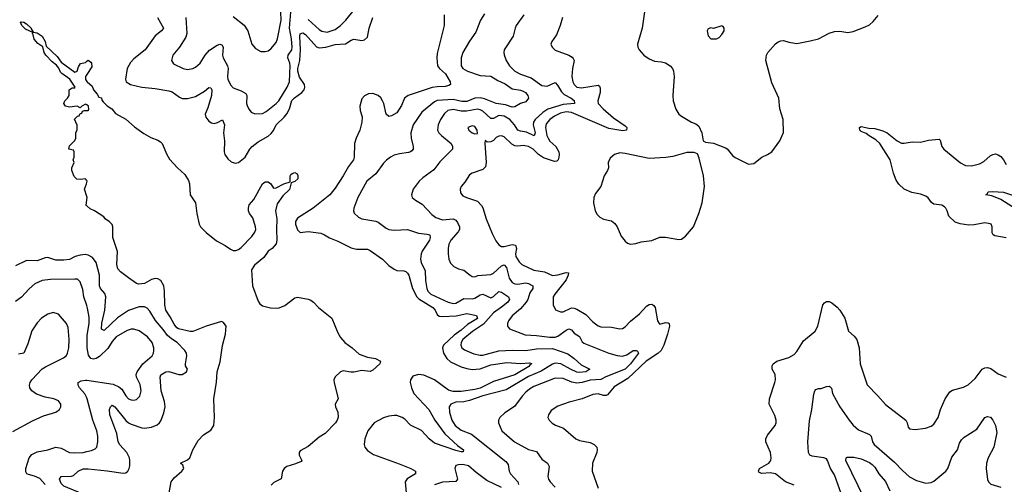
# Model space of a CAD drawing. Header units: inches. Extents: x 1245430 to 1420861, y 606325 to 671315.
# Tile 221 of 256: x 1359500 to 1366835, y 641892 to 645354. Entities that reach past the tile are written whole.
import ezdxf

# ---------------------------------------------------------------- set-up
doc = ezdxf.new("R2010")
doc.units = ezdxf.units.IN
doc.header["$MEASUREMENT"] = 0
doc.layers.add('B3654', color=7, linetype='Continuous')
doc.layers.add('B3664', color=7, linetype='Continuous')

msp = doc.modelspace()

# ---------------------------------------------------------------- linework, layer by layer
at = {"layer": 'B3654', "color": 5}
for points, elevation in [([(1360000, 644718.5), (1359990, 644725.2), (1359962, 644710), (1359950, 644698), (1359928.9, 644708.9), (1359870, 644702.9), (1359842, 644710), (1359836.5, 644716.5), (1359829, 644730), (1359836, 644750), (1359857.2, 644770), (1359868.7, 644790), (1359868, 644830), (1359890, 644844.7), (1359910, 644844.7), (1359913.2, 644850), (1359874.5, 644910), (1359813.3, 644953.3), (1359803.7, 644963.7), (1359792.5, 644992.5), (1359774.8, 645014.8), (1359740.8, 645040.8), (1359694.3, 645090), (1359682, 645110), (1359672, 645152), (1359635.3, 645175.3), (1359608, 645208), (1359601.6, 645241.6), (1359596, 645250), (1359599, 645259), (1359543.9, 645283.9), (1359516.9, 645310), (1359505.4, 645334.6), (1359510, 645338.8), (1359530, 645334.6), (1359550, 645321.7), (1359586, 645290), (1359584.5, 645284.5), (1359600.7, 645260.7), (1359630, 645255.6), (1359667.6, 645230), (1359690.2, 645190.2), (1359697.4, 645157.4), (1359778.6, 645078.6), (1359810, 645037.6), (1359910, 644962), (1359929.3, 644970.7), (1359937.2, 645002.8), (1359954, 645026), (1359990, 645034.8), (1360000, 645043.4)], 780), ([(1360000, 644944.9), (1359990.6, 644930), (1359990, 644907.3), (1360000, 644894)], 780), ([(1360000, 644156), (1359999, 644159), (1359990, 644168), (1359950, 644162), (1359924.7, 644164.7), (1359904.7, 644184.7), (1359888, 644230), (1359888, 644250), (1359906, 644290), (1359898, 644310), (1359906, 644330), (1359906, 644370), (1359902, 644382), (1359866, 644390), (1359870, 644414), (1359910, 644454), (1359918, 644470), (1359918, 644510), (1359927.3, 644532.7), (1359927.3, 644567.3), (1359908.4, 644611.6), (1359930, 644634), (1359942, 644638), (1359950, 644654), (1359962, 644658), (1359967.3, 644672.7), (1359982, 644678), (1360000, 644678)], 780), ([(1360000, 644036), (1359982, 644090), (1359997.2, 644130), (1360000, 644141.7)], 780), ([(1360000, 643965.8), (1359995.3, 643970), (1360000, 644012)], 780), ([(1360000, 643602), (1359990, 643603.8), (1359950, 643600.5), (1359912.4, 643590), (1359870, 643568.1), (1359830, 643561.3), (1359770, 643561.9), (1359710, 643581.5), (1359690, 643580.2), (1359630, 643557.3), (1359550, 643559.8), (1359470, 643519.8)], 820), ([(1360000, 643223.2), (1359977.8, 643290), (1359970, 643344), (1359950, 643401.2), (1359930, 643419.5), (1359910, 643421.6), (1359730, 643419.3), (1359667.3, 643410), (1359613.2, 643386.8), (1359570.8, 643349.2), (1359512.8, 643287.2), (1359470, 643253)], 840), ([(1359450, 642285.2), (1359594.6, 642365.4), (1359677.4, 642402.6), (1359770, 642430.7), (1359796, 642450), (1359806, 642470), (1359806, 642490), (1359790, 642514), (1359755.3, 642530), (1359690, 642540.4), (1359624.5, 642564.5), (1359589.7, 642590), (1359575.8, 642610), (1359572.4, 642630), (1359577.7, 642650), (1359589.7, 642670), (1359667.3, 642752.7), (1359691.5, 642768.5), (1359826.5, 642833.5), (1359847.6, 642852.4), (1359857.2, 642870), (1359866, 642910), (1359868.2, 642970), (1359860.7, 643060.7), (1359849.7, 643090), (1359790, 643158.7), (1359750, 643171.3), (1359710, 643159.6), (1359663.8, 643130), (1359630, 643095.6), (1359590, 643035.1), (1359561.7, 642938.3), (1359530, 642869.7), (1359490, 642861.7)], 860), ([(1360000, 642537.5), (1359985.2, 642565.2), (1359945.3, 642610), (1359935.3, 642630), (1359936.3, 642650), (1359956.9, 642663.1), (1359990, 642669.4), (1360000, 642667.8)], 840), ([(1359690, 641891.8), (1359650, 641935.7), (1359610, 641953.5), (1359564.8, 641964.8), (1359554.5, 641970), (1359545.6, 641985.6), (1359547.1, 642010), (1359570.6, 642089.4), (1359590, 642114), (1359630, 642134.7), (1359709, 642150), (1359769.7, 642170.3), (1359810, 642161.7), (1359870, 642130.2), (1359910, 642126), (1359974, 642130), (1360000, 642135.9)], 840), ([(1360000, 641784.1), (1359930, 641837.4), (1359830, 641878.8), (1359810, 641898.9), (1359796, 641930), (1359810, 641950.2), (1359887, 641953), (1359902, 641958), (1359934.7, 641990), (1359973.5, 642006.5), (1360000, 642006.8)], 820)]:
    msp.add_lwpolyline(points, dxfattribs=dict(at, elevation=elevation))
at = {"layer": 'B3664', "color": 5}
for points, elevation in [([(1361650, 645354.7), (1361730, 645279.7), (1361750, 645267.6), (1361790, 645261.4), (1361850, 645279.8), (1361890, 645309.2), (1361930, 645349.2), (1361992.9, 645427.1)], 840), ([(1364158, 645430), (1364137.4, 645290), (1364103.8, 645170), (1364105.5, 645150), (1364114.4, 645130), (1364149.2, 645089.2), (1364190, 645061.7), (1364230, 645045.7), (1364280.5, 645040.5), (1364310, 645031.8), (1364345.5, 645010), (1364363.1, 644990), (1364371.6, 644970), (1364376.5, 644930), (1364364.7, 644790), (1364369.2, 644749.2), (1364387.5, 644687.5), (1364410, 644650.4), (1364430, 644634.3), (1364504.4, 644590), (1364536.7, 644576.7), (1364559.6, 644559.6), (1364580.7, 644510), (1364591, 644451), (1364610, 644441), (1364670, 644434), (1364758, 644398), (1364770, 644390.7), (1364810, 644342), (1364830, 644327.7), (1364930, 644278), (1364970, 644282), (1365029.2, 644330), (1365070, 644348.2), (1365102.7, 644370), (1365162.7, 644450), (1365190, 644514), (1365187.3, 644610), (1365162, 644690), (1365155.4, 644770), (1365102.6, 644882.6), (1365058.4, 645050), (1365064.2, 645090), (1365074, 645110), (1365130, 645172.7), (1365150, 645188), (1365170, 645196.3), (1365190, 645199.1), (1365230, 645186), (1365290, 645176.4), (1365390, 645195.5), (1365450, 645210.6), (1365530, 645252.7), (1365570, 645264.4), (1365610, 645268.2), (1365670, 645258), (1365710, 645264.9), (1365799.7, 645300.3), (1365830, 645316.4), (1365859.3, 645340.7), (1365895.4, 645384.6)], 920), ([(1360527.1, 645370), (1360570.3, 645290), (1360555.5, 645270), (1360510, 645234.3), (1360435.5, 645130), (1360350, 645061.8), (1360324.6, 645035.4), (1360300.9, 644990), (1360287.8, 644910), (1360292.9, 644890), (1360326.4, 644870), (1360410, 644851.8), (1360510, 644842.1), (1360610, 644824.6), (1360635.3, 644815.3), (1360690, 644775.2), (1360710, 644767.5), (1360750, 644767.3), (1360810, 644781.4), (1360877.9, 644822.1), (1360910, 644847.6), (1360924.7, 644844.7), (1360930.7, 644830.7), (1360928.8, 644790), (1360902.1, 644697.9), (1360883, 644650), (1360886.3, 644626.3), (1360910, 644596.9), (1360930, 644584.7), (1360950, 644580.2), (1360972.7, 644587.3), (1361010, 644608.2), (1361024.7, 644570), (1361019.5, 644510), (1361026.4, 644450), (1361023.1, 644370), (1361028.8, 644350), (1361050, 644318), (1361074.4, 644294.4), (1361104.6, 644284.6), (1361130, 644288.9), (1361178.9, 644330), (1361214.3, 644390), (1361233, 644410), (1361277.5, 644442.5), (1361350, 644485.8), (1361373.8, 644506.2), (1361390, 644527.1), (1361410.5, 644570), (1361470, 644626.5), (1361490, 644652.9), (1361509.9, 644690), (1361527.6, 644752.4), (1361547.7, 644772.3), (1361601.8, 644810), (1361619.6, 644830), (1361624.3, 644850), (1361621.2, 644870), (1361584.4, 644924.4), (1361572, 644970), (1361572.5, 644990), (1361586.9, 645050), (1361591.9, 645130), (1361587.8, 645230), (1361590.7, 645249.3), (1361610, 645256.6), (1361630, 645242.6), (1361710, 645151), (1361730, 645143.3), (1361780.5, 645150), (1361850, 645169.3), (1361926.6, 645173.4), (1361970, 645201.1), (1361990, 645208.4), (1362050, 645199.3), (1362070, 645204.5), (1362090, 645224.2), (1362104.8, 645290), (1362129.9, 645369.9)], 820), ([(1360736.9, 645370), (1360746.5, 645250), (1360737, 645223), (1360690.9, 645149.1), (1360641.1, 645090), (1360630.4, 645050), (1360645.3, 645025.2), (1360718.8, 644990), (1360750, 644983.1), (1360790, 644988.8), (1360810, 644999.5), (1360844, 645030), (1360880.8, 645090), (1360914.6, 645125.4), (1360970, 645163.5), (1360990, 645171), (1361006.4, 645166.4), (1361016.1, 645150), (1361011.9, 645090), (1361015.6, 645070), (1361047.6, 645010), (1361052, 644990), (1361047.3, 644930), (1361050, 644911.3), (1361070, 644868), (1361090, 644845.3), (1361150, 644824.2), (1361184.2, 644804.2), (1361191.6, 644790), (1361189, 644730), (1361193.5, 644713.5), (1361206.3, 644686.3), (1361224.3, 644664.3), (1361252.8, 644652.8), (1361310, 644655.6), (1361336.3, 644670), (1361410, 644728.1), (1361429.9, 644750.1), (1361492.9, 644850), (1361509.8, 644890), (1361514.5, 645010), (1361512.5, 645030), (1361496.7, 645070), (1361500.2, 645090), (1361527.9, 645130), (1361530.6, 645149.4), (1361526.2, 645210), (1361510.6, 645290), (1361519.3, 645410)], 840), ([(1361090, 645378.4), (1361171.5, 645311.5), (1361199.1, 645270), (1361230.3, 645170.3), (1361258, 645138), (1361295.8, 645115.8), (1361330, 645115.8), (1361350, 645121.3), (1361370, 645136.4), (1361410, 645183.1), (1361421.8, 645210), (1361448.9, 645350), (1361445.7, 645410)], 860), ([(1362661.7, 645390), (1362662.4, 645310), (1362610, 645101.2), (1362607.2, 645070), (1362613.7, 645010), (1362628.3, 644990), (1362671.1, 644951.1), (1362706.6, 644890), (1362709.2, 644870), (1362697.7, 644862.3), (1362670, 644855.5), (1362610, 644854.6), (1362571.9, 644848.1), (1362394.6, 644790), (1362367.1, 644770), (1362345.2, 644714.8), (1362310, 644660.5), (1362270, 644638), (1362250, 644632.8), (1362229.8, 644650), (1362212.5, 644730), (1362203.9, 644750), (1362190, 644771.1), (1362170, 644789.7), (1362130, 644804.5), (1362099.5, 644800.5), (1362070, 644786.9), (1362050, 644764.5), (1362033.8, 644710), (1362037.4, 644677.4), (1362050.3, 644630), (1362050.2, 644590), (1362034.4, 644530), (1362006.4, 644470), (1361995, 644430), (1361992, 644330), (1361986.9, 644310), (1361950, 644258.7), (1361911.1, 644190), (1361850, 644098), (1361811.4, 644050), (1361687.3, 643950), (1361570, 643875), (1361554.7, 643850), (1361555.8, 643830), (1361570, 643788.4), (1361588.8, 643768.8), (1361650, 643775.9), (1361743.9, 643763.9), (1361771.7, 643751.7), (1361807.6, 643727.6), (1361870, 643703.5), (1361970, 643653.4), (1362010, 643645), (1362090, 643644.2), (1362110, 643635.2), (1362203.1, 643570), (1362250, 643523.1), (1362290, 643494.6), (1362310, 643484.6), (1362362.8, 643482.8), (1362377.1, 643477.1), (1362390, 643466.4), (1362398.6, 643450), (1362426, 643350), (1362458, 643290), (1362473.8, 643273.8), (1362578, 643210), (1362594.5, 643190), (1362610, 643158), (1362625.9, 643145.9), (1362650, 643141.8), (1362752.7, 643147.3), (1362830, 643164.8), (1362903.6, 643150), (1362910, 643128.2), (1362836.8, 643083.2), (1362790, 643041.6), (1362735.9, 643004.1), (1362658.3, 642930), (1362650.6, 642910), (1362657, 642870), (1362681.2, 642830), (1362710, 642805.5), (1362790, 642766.5), (1362830, 642754.1), (1362870, 642748.7), (1362930, 642753.6), (1363010, 642782.6), (1363130, 642798.7), (1363230, 642793.3), (1363298.3, 642798.3), (1363313.4, 642793.4), (1363313.8, 642790), (1363299.3, 642780.7), (1363292.1, 642770), (1363190, 642707.1), (1363030, 642657.5), (1362930, 642608.3), (1362890, 642597.5), (1362790, 642582.7), (1362730, 642584.4), (1362694.6, 642594.6), (1362590, 642671.3), (1362510, 642706), (1362470, 642711.1), (1362430, 642697), (1362410.8, 642670), (1362409.1, 642650), (1362418.3, 642610), (1362437.3, 642570), (1362548.7, 642450), (1362592.1, 642370), (1362668.5, 642268.5), (1362762.4, 642182.4), (1362805.3, 642150), (1362804.7, 642135.3), (1362790, 642134.7), (1362750, 642144.9), (1362590, 642197.9), (1362550, 642230.4), (1362492.5, 642292.5), (1362412, 642332), (1362370, 642378.1), (1362350, 642391.1), (1362310, 642404.5), (1362290, 642405.4), (1362250, 642401.2), (1362210, 642388.6), (1362142, 642350), (1362093.7, 642290), (1362071, 642230), (1362066, 642190), (1362070.3, 642170), (1362090, 642145.2), (1362134.8, 642114.8), (1362326.2, 642046.2), (1362414.4, 642010), (1362448.7, 641990), (1362448.8, 641970), (1362386.7, 641933.3), (1362372.4, 641910), (1362378.3, 641830)], 820), ([(1362963.9, 645396.1), (1362934, 645350), (1362899.1, 645260.9), (1362850, 645193.6), (1362802.2, 645110), (1362789.2, 645070), (1362789.2, 645010), (1362800.3, 644990), (1362836.4, 644970), (1362930, 644936.6), (1363010, 644932.5), (1363060.9, 644900.9), (1363116.9, 644876.9), (1363170, 644838.4), (1363230, 644828.1), (1363250, 644819.9), (1363267.6, 644810), (1363286.6, 644790), (1363290, 644767.8), (1363270, 644741.6), (1363230, 644728.9), (1363190, 644704.8), (1363170, 644702.6), (1363118.3, 644718.3), (1363049, 644729), (1362963.6, 644763.6), (1362930, 644771.9), (1362890, 644767.8), (1362830, 644744.6), (1362794.8, 644745.2), (1362730, 644760.1), (1362610, 644750.4), (1362590, 644741.2), (1362496, 644664), (1362431.1, 644570), (1362412.8, 644510), (1362415.4, 644470), (1362432.6, 644410), (1362430.2, 644390), (1362422.2, 644377.8), (1362411.9, 644368.1), (1362396.7, 644363.3), (1362330, 644355.3), (1362290, 644343.1), (1362261.3, 644330), (1362232.6, 644307.4), (1362210, 644283.6), (1362154.2, 644205.8), (1362086.5, 644150), (1362018.9, 644030), (1361990.3, 643950), (1361986.4, 643930), (1361992.2, 643912.2), (1362023.4, 643883.4), (1362050, 643868.9), (1362153.1, 643853.1), (1362170, 643846.3), (1362230, 643800.9), (1362250, 643791.7), (1362290, 643786), (1362390, 643791.4), (1362470, 643763.2), (1362536.8, 643756.8), (1362555.8, 643750), (1362558.8, 643730), (1362553.7, 643710), (1362499.1, 643630), (1362490.9, 643610), (1362485.5, 643570), (1362490, 643544.9), (1362521.7, 643481.7), (1362524.4, 643410), (1362533.5, 643350), (1362539.7, 643330), (1362562.3, 643310), (1362692.2, 643250), (1362730, 643240.5), (1362750, 643242.8), (1362810, 643276), (1362870, 643274.4), (1362890, 643279.8), (1362930, 643303.8), (1362950, 643308.4), (1363010, 643281.5), (1363030, 643292.3), (1363070, 643327.7), (1363090, 643323.5), (1363141.8, 643290), (1363149.5, 643270), (1363136.4, 643250), (1363090, 643211.7), (1363029.1, 643170.9), (1362955.6, 643084.4), (1362873.5, 643030), (1362801.5, 642970), (1362788.4, 642950), (1362785.4, 642930), (1362793.1, 642910), (1362813.1, 642893.1), (1362883.5, 642863.5), (1362930, 642854.3), (1362950, 642855.3), (1363070, 642885.8), (1363170, 642891.7), (1363270, 642889.6), (1363350, 642901.6), (1363470, 642903), (1363584.4, 642864.4), (1363630.3, 642830), (1363682.1, 642782.1), (1363747.7, 642750), (1363716.5, 642730), (1363670, 642724.5), (1363650, 642729), (1363603.8, 642750), (1363530.8, 642790.8), (1363490, 642794.3), (1363470, 642787.6), (1363384, 642736), (1363290, 642694.3), (1363124.6, 642595.4), (1362950, 642550.3), (1362850, 642516), (1362810, 642507.8), (1362750, 642503.4), (1362710.9, 642489.1), (1362700.2, 642470), (1362701.2, 642430), (1362720.1, 642370), (1362743.5, 642330), (1362790, 642295), (1362866.8, 642266.8), (1363121.3, 642061.3), (1363139, 642039), (1363146.5, 641990), (1363155.9, 641970), (1363210.2, 641910), (1363215.3, 641890)], 840), ([(1363254.9, 645390), (1363199.3, 645310), (1363190.2, 645290), (1363175.8, 645230), (1363110.3, 645130), (1363105.7, 645110), (1363108.7, 645091.3), (1363124.4, 645050), (1363150, 645008.8), (1363190, 644969.1), (1363230, 644946.9), (1363310, 644919.7), (1363390, 644862.7), (1363430, 644857.4), (1363490, 644886.5), (1363506.6, 644866.6), (1363535.3, 644815.3), (1363556.6, 644796.6), (1363607.9, 644770), (1363630, 644751.2), (1363632.2, 644730), (1363550, 644721.9), (1363433.4, 644686.6), (1363397.6, 644662.4), (1363340.2, 644610), (1363327, 644590), (1363325.5, 644570), (1363340.1, 644510), (1363331.9, 644488.1), (1363275, 644515), (1363230, 644521.9), (1363211.3, 644531.3), (1363185.8, 644570), (1363150.4, 644610), (1363110, 644634.6), (1363070, 644640.4), (1363030, 644618.7), (1363010, 644617), (1362950, 644671.1), (1362930, 644683.2), (1362910, 644686.7), (1362829, 644671), (1362790, 644672.4), (1362730, 644683.9), (1362690, 644676.7), (1362665.1, 644654.9), (1362635.5, 644610), (1362618.2, 644570), (1362613, 644530), (1362622.4, 644510), (1362642.2, 644490), (1362714.4, 644430), (1362725, 644410), (1362723.2, 644390), (1362630, 644294), (1362586, 644234), (1362504.3, 644175.7), (1362477.1, 644150), (1362430.8, 644090), (1362419.1, 644050), (1362424.9, 644030), (1362447.7, 644010), (1362498.4, 643978.4), (1362570, 643903.2), (1362600.2, 643880.2), (1362650, 643863.8), (1362730, 643870.1), (1362750, 643860.5), (1362762.8, 643842.8), (1362776.8, 643810), (1362776.4, 643790), (1362766.9, 643773.1), (1362712.3, 643710), (1362698.3, 643681.7), (1362692.2, 643650), (1362691.2, 643610), (1362697.2, 643570), (1362710, 643540.3), (1362735.3, 643515.3), (1362770, 643497.6), (1362808.1, 643488.1), (1362855.5, 643450), (1362870, 643441.7), (1362890, 643438.3), (1362913.3, 643446.7), (1363010, 643455.6), (1363030, 643465), (1363090, 643521.1), (1363110, 643526.4), (1363126.8, 643506.8), (1363147.2, 643427.2), (1363170, 643396.5), (1363190, 643385.1), (1363210, 643382.8), (1363270, 643393.8), (1363290, 643388.7), (1363322.3, 643370), (1363322.4, 643350), (1363301.5, 643318.5), (1363286.4, 643270), (1363274, 643250), (1363230, 643200.8), (1363170, 643147.1), (1363141.8, 643110), (1363134.9, 643090), (1363135.3, 643070), (1363150.2, 643050.2), (1363265.8, 643005.8), (1363350, 643001.3), (1363450, 642987.8), (1363490, 642989.5), (1363510, 642995.5), (1363570, 643040.1), (1363590.1, 643050.1), (1363610, 643043.1), (1363630, 643017.3), (1363670, 642992.3), (1363690, 642954.9), (1363703.4, 642943.4), (1363889, 642869), (1363950, 642852.1), (1363990, 642847.7), (1364023.6, 642856.4), (1364070, 642889.2), (1364093.4, 642890), (1364103.2, 642883.2), (1364109.1, 642870), (1364049.7, 642790), (1364010, 642750.6), (1363866.7, 642693.3), (1363830, 642672.8), (1363750, 642669.1), (1363690, 642650.7), (1363650, 642644.9), (1363613.3, 642653.4), (1363550, 642680.2), (1363490, 642683.2), (1363330, 642621.3), (1363298, 642602), (1363270, 642578.2), (1363243.5, 642550), (1363186.8, 642473.2), (1363114.8, 642425.2), (1363076.4, 642390), (1363067, 642370), (1363067.4, 642350), (1363092.2, 642290), (1363187, 642210), (1363290, 642151.1), (1363350, 642136.1), (1363390, 642078.9), (1363432.7, 642050), (1363445.5, 642025.5), (1363435.3, 641950), (1363440.3, 641930), (1363452.1, 641912.1), (1363488.7, 641870)], 860), ([(1363543.1, 645370), (1363526.5, 645310), (1363499.4, 645240.6), (1363464.4, 645190), (1363457.6, 645170), (1363465.7, 645150), (1363490, 645127.2), (1363590, 645089.1), (1363614.9, 645074.9), (1363624.2, 645064.2), (1363630.3, 645050), (1363617.4, 644990), (1363612.8, 644930), (1363620.6, 644890), (1363630.2, 644870), (1363651.8, 644851.8), (1363685.2, 644845.2), (1363810, 644865.5), (1363818.4, 644858.4), (1363824.5, 644844.4), (1363825.2, 644810), (1363806.9, 644750), (1363810.2, 644730), (1363847.5, 644690), (1363923.5, 644623.5), (1364010, 644562.8), (1364022, 644550), (1364021.3, 644530), (1363993.5, 644526.5), (1363890, 644542.1), (1363610, 644661.5), (1363570, 644667.8), (1363530, 644657.6), (1363484.1, 644635.9), (1363449.1, 644610), (1363423.1, 644576.9), (1363417.3, 644550), (1363428.3, 644491.7), (1363437.7, 644470), (1363450, 644449.1), (1363494.2, 644410), (1363516.8, 644370), (1363519.5, 644350), (1363515.9, 644330), (1363511.3, 644308.7), (1363501.6, 644298.4), (1363483.9, 644296.1), (1363403.3, 644323.3), (1363365, 644350), (1363326.3, 644390), (1363291.1, 644410), (1363250, 644416.5), (1363210, 644411.9), (1363190, 644414.3), (1363166.6, 644426.6), (1363110, 644479.8), (1363090, 644487.4), (1363070, 644486.2), (1363050, 644475.6), (1363030, 644454), (1363010, 644443), (1362982, 644442), (1362967.5, 644452.5), (1362965.5, 644434.5), (1362976.3, 644290), (1362970, 644257), (1362950, 644236.9), (1362870, 644211.3), (1362850, 644197.6), (1362816.2, 644143.8), (1362788.2, 644110), (1362780.4, 644090), (1362783.4, 644063.4), (1362801.4, 644041.4), (1362827.9, 644027.9), (1362910, 644002), (1362940.4, 643970), (1362951.2, 643951.2), (1362976.3, 643870), (1363019.7, 643759.7), (1363047, 643707), (1363070, 643677.5), (1363090, 643665), (1363110, 643664.6), (1363170, 643678.9), (1363193.9, 643673.9), (1363200.5, 643650), (1363194.2, 643610), (1363197.3, 643590), (1363220.3, 643550), (1363242, 643530), (1363330, 643488.5), (1363410, 643475.3), (1363470, 643448.2), (1363510, 643452.9), (1363570, 643471.5), (1363588.4, 643468.4), (1363587.3, 643450), (1363570, 643415.8), (1363486.2, 643310), (1363474.9, 643290), (1363474, 643230), (1363492.3, 643192.3), (1363530, 643178.4), (1363550, 643178), (1363610, 643206), (1363630, 643204.9), (1363650, 643197.3), (1363716.7, 643156.7), (1363770, 643101.7), (1363810, 643072.9), (1363830, 643065.8), (1363910, 643062), (1363970, 643050.2), (1363990, 643053.4), (1364010, 643064.5), (1364050, 643108.4), (1364117, 643163), (1364170, 643219.6), (1364190, 643231.6), (1364210, 643233.7), (1364224.6, 643224.6), (1364234.9, 643210), (1364251.3, 643111.3), (1364263.8, 643090), (1364270, 643086), (1364310, 643096.9), (1364330, 643095.3), (1364338, 643090), (1364340.9, 643070), (1364325.9, 643010), (1364298.5, 642930), (1364278.1, 642890), (1364253.4, 642866.6), (1364167, 642810), (1364030, 642679.8), (1363930, 642619.3), (1363880, 642560), (1363870, 642554.7), (1363850, 642553.5), (1363810, 642565.2), (1363770, 642562), (1363690, 642529.8), (1363594.6, 642505.4), (1363510, 642474), (1363458.7, 642441.3), (1363439.1, 642410), (1363434, 642390), (1363444.9, 642370), (1363466.8, 642346.8), (1363491.8, 642331.8), (1363550.3, 642310.3), (1363642.8, 642230), (1363670, 642218.7), (1363750, 642203.7), (1363780.7, 642190), (1363799.3, 642170), (1363803.1, 642150), (1363798.7, 642130), (1363767.2, 642050), (1363765.7, 641990), (1363810, 641864)], 880), ([(1360000, 645043.4), (1360010, 645052), (1360030, 645038), (1360036, 645030), (1360036.8, 645003.2), (1360000, 644944.9)], 780), ([(1360000, 644894), (1360003, 644890), (1360039.2, 644859.2), (1360048.9, 644830), (1360078.3, 644798.3), (1360090, 644776), (1360110, 644772), (1360112.8, 644752.8), (1360120.9, 644740.9), (1360151.6, 644711.5), (1360187.3, 644690), (1360214, 644654), (1360290, 644613.4), (1360355.3, 644555.3), (1360424.9, 644504.9), (1360477.1, 644477.1), (1360530, 644456.3), (1360550, 644444), (1360562, 644430), (1360595.2, 644350), (1360615.3, 644315.3), (1360675.2, 644250), (1360730, 644200.7), (1360756.7, 644156.7), (1360765.7, 644130), (1360769.6, 644050), (1360810.1, 643990), (1360820.6, 643910), (1360837.2, 643830), (1360846.5, 643810), (1360890, 643767.1), (1360967.1, 643707.1), (1361031.4, 643671.4), (1361070, 643644), (1361090, 643635.3), (1361110, 643634.9), (1361130, 643640.8), (1361150, 643655.6), (1361230, 643738.4), (1361252.6, 643770), (1361258.3, 643790), (1361257.4, 643810), (1361236.6, 643876.6), (1361212.3, 643910), (1361203.6, 643930), (1361203.6, 643950), (1361210, 643974), (1361245.4, 644014.6), (1361310, 644132), (1361330, 644144.9), (1361350, 644146.8), (1361371.3, 644130), (1361390, 644098), (1361410, 644102), (1361468.5, 644131.5), (1361515.3, 644144.7), (1361514, 644190), (1361520.4, 644199.6), (1361530, 644208), (1361550, 644214.4), (1361566.4, 644206.4), (1361572.9, 644192.9), (1361572.6, 644167.4), (1361550, 644147.6), (1361522, 644138), (1361510, 644089.4), (1361459.3, 644040.7), (1361417.1, 643982.9), (1361407, 643930), (1361416.6, 643870), (1361413.2, 643790), (1361416.8, 643710), (1361410, 643684.2), (1361380.3, 643650), (1361350, 643629.7), (1361317.8, 643582.2), (1361250, 643523.7), (1361227, 643490), (1361234.8, 643370), (1361275.7, 643255.7), (1361290, 643236.8), (1361310, 643223), (1361368.1, 643208.1), (1361410, 643203.6), (1361433.5, 643206.5), (1361475.4, 643224.6), (1361550, 643282.4), (1361570, 643286.4), (1361650, 643272.2), (1361670, 643264.4), (1361690, 643250.4), (1361727, 643210), (1361824.9, 643130), (1361870, 643021.6), (1361890, 642986.7), (1361921.7, 642950), (1361977, 642910), (1362030, 642862.6), (1362090, 642839.5), (1362150.2, 642830.2), (1362188, 642810), (1362182.4, 642790), (1362130, 642742.9), (1362110, 642733.6), (1362050, 642740.9), (1361990, 642727.7), (1361967.1, 642727.2), (1361910, 642737.4), (1361890.3, 642729.7), (1361850, 642693.6), (1361840.3, 642670), (1361842.3, 642650), (1361873, 642530), (1361850.7, 642490), (1361853.4, 642470), (1361870.5, 642430), (1361872.3, 642392.3), (1361866, 642370), (1361852.4, 642350), (1361776.3, 642270), (1361730, 642243.5), (1361650, 642175.1), (1361590, 642142.7), (1361582.4, 642130), (1361582.4, 642110), (1361602.8, 642070), (1361597.1, 642062.9), (1361556, 642044), (1361490, 642024.5), (1361469.5, 642010.5), (1361457.8, 641990), (1361447.8, 641932.3), (1361394.3, 641905.7), (1361373.7, 641886.3)], 780), ([(1360000, 644678), (1360010, 644678), (1360016, 644684), (1360012.6, 644710), (1360000, 644718.5)], 780), ([(1366850, 643727.8), (1366763.8, 643743.8), (1366751.5, 643751.5), (1366744.8, 643764.8), (1366744.4, 643810), (1366736.2, 643830), (1366730, 643834), (1366690, 643840.3), (1366610, 643825.1), (1366570, 643823.5), (1366506.2, 643833.8), (1366470, 643846.4), (1366422, 643890), (1366409.6, 643930), (1366399.7, 643950), (1366390, 643958.3), (1366370, 643970.8), (1366310, 643978.3), (1366291.7, 643991.7), (1366267, 644027), (1366250, 644038.5), (1366210, 644054), (1366146.3, 644066.3), (1366090, 644090.9), (1366050, 644127.1), (1366030, 644158.9), (1366010, 644209.5), (1365983.7, 644310), (1365907, 644430), (1365878.2, 644458.2), (1365827.6, 644487.6), (1365805.7, 644505.7), (1365770, 644520.8), (1365759.8, 644530), (1365757.4, 644550), (1365770, 644558.2), (1365825.5, 644545.5), (1365870, 644544.2), (1365930, 644525.4), (1365963, 644510), (1366038, 644450), (1366070, 644434.7), (1366090, 644433), (1366150, 644443.6), (1366210, 644440.8), (1366270, 644455.3), (1366350, 644464.7), (1366356.8, 644456.8), (1366370.4, 644410), (1366385.5, 644390), (1366510, 644287.3), (1366546.6, 644266.6), (1366590, 644263.8), (1366650, 644279.3), (1366682.4, 644297.6), (1366730, 644339.1), (1366750, 644350.4), (1366770, 644354.4), (1366790, 644347.3), (1366810, 644333.4), (1366830, 644310.7), (1366850, 644274.8)], 880), ([(1360000, 644141.7), (1360002, 644150), (1360000, 644156)], 780), ([(1360000, 644012), (1360002, 644030), (1360000, 644036)], 780), ([(1367006.9, 643886.9), (1366810, 644015.1), (1366741.4, 644041.4), (1366698, 644050), (1366706.3, 644053.7), (1366715.3, 644070), (1366750, 644074.9), (1366830, 644068.9), (1366932.8, 644032.8)], 860), ([(1360614.2, 641830), (1360628.3, 641910), (1360650, 641940.7), (1360708.4, 641990), (1360722, 642010), (1360714.5, 642034.5), (1360697, 642050), (1360750, 642074.4), (1360767.2, 642090), (1360790, 642150.2), (1360830, 642219.7), (1360870, 642261.2), (1360924.9, 642295.1), (1360945.5, 642330), (1360950.8, 642390), (1360945.4, 642530), (1360967.2, 642652.8), (1360971.4, 642730), (1360994.3, 642805.7), (1361010, 642927.3), (1361033.3, 643010), (1361039, 643070), (1361018.9, 643098.9), (1361004.6, 643104.6), (1360889.8, 643070.2), (1360790, 643031.9), (1360770, 643031.1), (1360683.7, 643050), (1360670, 643059.3), (1360650, 643085.7), (1360620.9, 643140.9), (1360588, 643190), (1360580.4, 643230), (1360579.5, 643330), (1360573.6, 643370), (1360551.1, 643411.1), (1360530, 643422.8), (1360510, 643425), (1360482.9, 643417.1), (1360430, 643389.1), (1360384.1, 643384.1), (1360369.2, 643389.2), (1360310, 643429.8), (1360250, 643475.8), (1360230, 643498.3), (1360223.4, 643530), (1360227.7, 643627.7), (1360193.1, 643730), (1360194.7, 643810), (1360188, 643828), (1360170, 643848), (1360136, 643870), (1360126, 643886), (1360058, 643930), (1360024.1, 643944.1), (1360000, 643965.8)], 780), ([(1360000, 642006.8), (1360010, 642006.9), (1360151.9, 641991.9), (1360270, 641974.9), (1360290, 641979.1), (1360305.2, 641990), (1360316.2, 642010), (1360319.6, 642030), (1360321.6, 642070), (1360318, 642090), (1360298, 642130), (1360245.8, 642185.8), (1360232.6, 642210), (1360223.8, 642270), (1360172.5, 642410), (1360169.9, 642450), (1360176.9, 642470), (1360190, 642483.1), (1360210, 642470.2), (1360290, 642368), (1360310, 642349.5), (1360330, 642341), (1360410, 642313.2), (1360430, 642311.2), (1360481, 642319), (1360523.3, 642336.7), (1360541.3, 642350), (1360553.7, 642370), (1360573.9, 642426.1), (1360583.1, 642470), (1360579.1, 642510), (1360555.2, 642590), (1360546.2, 642690), (1360551.4, 642708.6), (1360590, 642729.3), (1360610, 642732.8), (1360684.7, 642710), (1360709.6, 642710.4), (1360742.7, 642730), (1360749.2, 642750), (1360736.2, 642776.2), (1360734.7, 642790), (1360745.7, 642850), (1360742, 642870), (1360730, 642889.7), (1360673.3, 642950), (1360630, 642975.2), (1360601.1, 643001.1), (1360570, 643046), (1360512.3, 643112.3), (1360470, 643181.5), (1360450, 643203.5), (1360430, 643215.1), (1360390, 643214.9), (1360310, 643187.8), (1360227.6, 643132.4), (1360130, 643038.5), (1360110, 643049.2), (1360112.1, 643092.1), (1360134.1, 643190), (1360142.2, 643290), (1360133.4, 643313.4), (1360101.7, 643350), (1360094.2, 643370), (1360095.6, 643450), (1360070, 643544.7), (1360042.6, 643582.6), (1360010, 643600.1), (1360000, 643602)], 820), ([(1360000, 642667.8), (1360197.2, 642637.2), (1360238.9, 642618.9), (1360261, 642601), (1360290, 642552.7), (1360310, 642530.4), (1360330, 642521.1), (1360350, 642518.7), (1360370, 642525.3), (1360395.4, 642550), (1360404.7, 642590), (1360396.5, 642636.5), (1360369.6, 642690), (1360368.5, 642710), (1360375.3, 642730), (1360416.5, 642790), (1360486, 642850), (1360496.4, 642870), (1360499.7, 642890), (1360500.4, 642910), (1360486.4, 642950), (1360452, 642990), (1360390, 643036.2), (1360350, 643048.4), (1360330, 643047.8), (1360301.4, 643038.6), (1360217.6, 642990), (1360190, 642956.4), (1360156.5, 642903.5), (1360094.9, 642845.1), (1360070.1, 642829.9), (1360050, 642824.7), (1360029.2, 642829.2), (1360013.5, 642853.5), (1360003.8, 642910), (1360002.3, 643002.3), (1360018.1, 643090), (1360018.6, 643138.6), (1360005.8, 643205.8), (1360000, 643223.2)], 840), ([(1365270, 641886.9), (1365205.1, 641910), (1365130.5, 641970.5), (1365090, 641978.5), (1365030, 641974.1), (1365010, 641981.2), (1365002.9, 641990), (1365011.8, 642010), (1365081.3, 642050), (1365094.7, 642070), (1365097.4, 642090), (1365093.7, 642130), (1365059.1, 642210), (1365057.7, 642230), (1365070, 642259.3), (1365127.6, 642330), (1365136.2, 642350), (1365136.2, 642370), (1365125.1, 642405.1), (1365084.5, 642490), (1365086.6, 642530), (1365126.6, 642650), (1365129.5, 642670), (1365127, 642710), (1365106.6, 642750), (1365105.4, 642774.6), (1365112.7, 642790), (1365141.2, 642810), (1365230, 642836.9), (1365270, 642860.3), (1365290, 642882.4), (1365338.4, 642961.6), (1365427.3, 643032.7), (1365446.3, 643070), (1365482.7, 643230), (1365494.5, 643245.5), (1365510, 643253.4), (1365530, 643253), (1365550, 643245.5), (1365590, 643213), (1365610.6, 643190), (1365646.7, 643130), (1365673.5, 643033.5), (1365716.7, 642996.7), (1365736.4, 642970), (1365753, 642910), (1365761.1, 642790), (1365812.4, 642632.4), (1365892.6, 642552.6), (1365950, 642486.7), (1366100.5, 642370), (1366110.4, 642350), (1366118, 642318), (1366130, 642306), (1366170, 642300.3), (1366248.2, 642311.8), (1366290, 642326), (1366310, 642341.6), (1366341.3, 642390), (1366360.5, 642450), (1366394.7, 642530), (1366430, 642581.6), (1366450, 642592.7), (1366530, 642615.8), (1366566.5, 642633.5), (1366618.3, 642681.7), (1366670, 642750.3), (1366690, 642760.8), (1366710, 642762), (1366735.5, 642755.5), (1366790, 642716.4), (1366850.2, 642690.2)], 880), ([(1365631.3, 641790), (1365570, 641962.4), (1365541.1, 642010), (1365518.5, 642070), (1365510, 642081.3), (1365490, 642090.8), (1365403.3, 642103.3), (1365387, 642110), (1365376.3, 642130), (1365371.2, 642210), (1365384.2, 642364.2), (1365401.1, 642450), (1365415.2, 642564.8), (1365422.9, 642590), (1365430, 642598), (1365450, 642606.4), (1365470, 642607.2), (1365510, 642621.1), (1365530, 642623.7), (1365538.6, 642618.6), (1365548.8, 642608.8), (1365555.3, 642570), (1365608.9, 642470), (1365678.3, 642370), (1365710, 642333.1), (1365750, 642298.5), (1365830, 642264.6), (1365842.8, 642250), (1365853.2, 642210), (1365865.2, 642190), (1366018.1, 642058.1), (1366076, 641996), (1366128.5, 641948.5), (1366180, 641920), (1366250, 641901.5), (1366290, 641905.3), (1366310, 641915.8), (1366399.6, 641990), (1366415.4, 642010), (1366445.5, 642094.5), (1366486.3, 642150), (1366501.6, 642198.4), (1366515.8, 642224.2), (1366535.9, 642244.1), (1366630, 642304), (1366690, 642390.4), (1366710, 642398.4), (1366733, 642393), (1366750, 642371), (1366770, 642331), (1366778.5, 642278.5), (1366756.3, 642170), (1366714.5, 642090), (1366702, 642050), (1366699.7, 642010), (1366709.3, 641929.3), (1366717.6, 641910), (1366733.7, 641893.7), (1366810, 641870.3)], 860), ([(1360000, 642135.9), (1360035.9, 642144.1), (1360062.6, 642157.4), (1360073.7, 642170), (1360083.1, 642210), (1360082, 642250), (1360074, 642290), (1360045.2, 642370), (1360004, 642530), (1360000, 642537.5)], 840), ([(1365790.5, 641790), (1365654, 642070), (1365656.9, 642090), (1365665, 642095.1), (1365713.7, 642093.7), (1365770, 642081.8), (1365830, 642055), (1365850, 642040.6), (1365870, 642019), (1365899.7, 641970), (1365950, 641914.4), (1365983.5, 641843.5)], 840), ([(1363089.2, 641869.2), (1362980.2, 641920.2), (1362899.8, 641979.8), (1362843.5, 642030), (1362801, 642039), (1362770, 642038), (1362748.2, 642031.8), (1362740.9, 642010), (1362761.1, 641930), (1362750, 641914), (1362650, 641908.4), (1362591.2, 641888.8)], 840)]:
    msp.add_lwpolyline(points, dxfattribs=dict(at, elevation=elevation))
for points, elevation in [([(1364730, 645308.7), (1364670, 645288), (1364650, 645294), (1364630, 645286), (1364622, 645270), (1364630, 645234), (1364650, 645212), (1364690, 645212), (1364710, 645222), (1364730, 645242), (1364748.7, 645270), (1364748.7, 645290), (1364742, 645302)], 940), ([(1362870, 644563.6), (1362838.8, 644550), (1362846.4, 644530), (1362870, 644510.6), (1362890, 644503.8), (1362910, 644506.8), (1362909.4, 644530), (1362890, 644557.6)], 880), ([(1364524.8, 644364.8), (1364470, 644364.7), (1364366.6, 644333.4), (1364313.8, 644326.2), (1364190, 644320.7), (1364010, 644357.3), (1363970, 644360.8), (1363930.2, 644349.8), (1363898.2, 644321.8), (1363883.6, 644290), (1363887, 644250), (1363879.6, 644230), (1363855.5, 644190), (1363828.9, 644110), (1363790, 644059.7), (1363778.4, 644030), (1363775.4, 643990), (1363786, 643930), (1363801.1, 643901.1), (1363821.5, 643881.5), (1363848.4, 643868.4), (1363910, 643854.4), (1363934.4, 643834.4), (1363952.3, 643810), (1363982, 643742), (1364010, 643704.9), (1364027.3, 643690), (1364050, 643682.4), (1364090, 643687), (1364130, 643698), (1364210, 643708.8), (1364270, 643733.7), (1364310, 643733.4), (1364410, 643716.4), (1364430, 643719.3), (1364460.1, 643739.9), (1364518.7, 643810), (1364560.4, 643910), (1364585.3, 643990), (1364600.9, 644110), (1364594.7, 644190), (1364563, 644323), (1364550, 644354)], 920)]:
    msp.add_lwpolyline(points, close=True, dxfattribs=dict(at, elevation=elevation))

doc.saveas('drawing.dxf')
